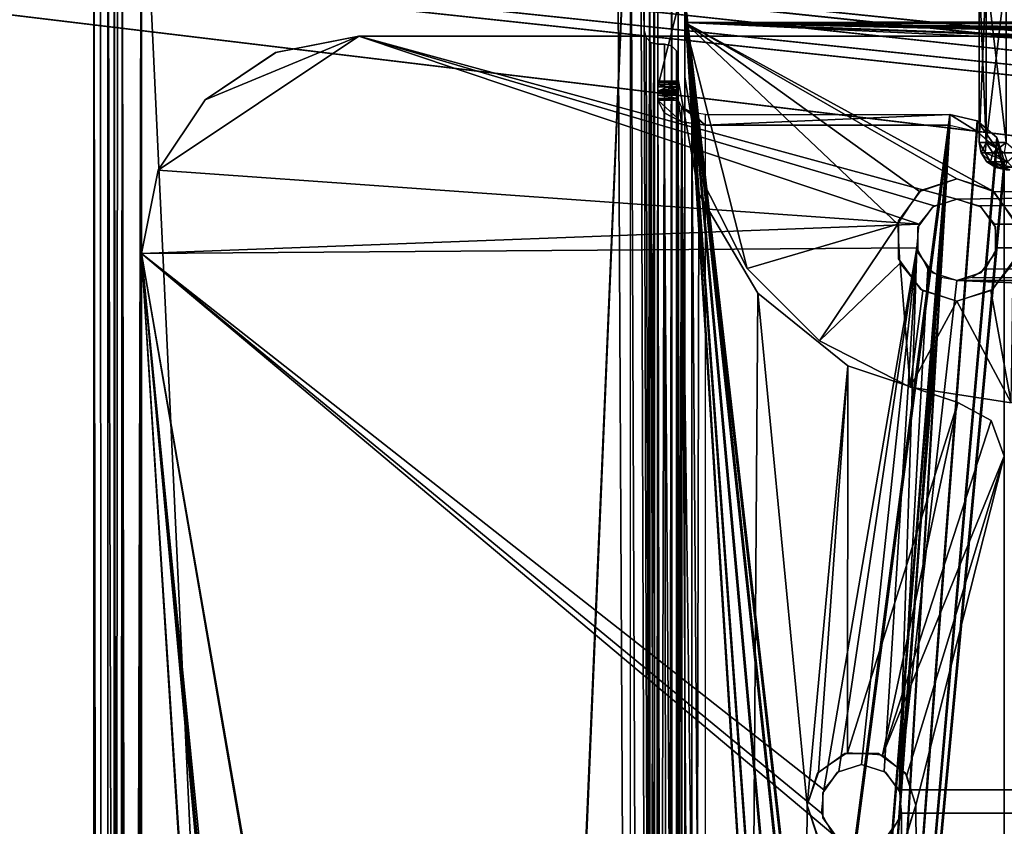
# Model space of a CAD drawing. Extents: x -398 to 398, y -1355 to -82.
# Tile 36 of 256: x -267 to -231, y -131 to -101. Entities that reach past the tile are written whole.
import ezdxf

# ---------------------------------------------------------------- set-up
doc = ezdxf.new("R2010")
doc.units = 0
doc.header["$MEASUREMENT"] = 0

msp = doc.modelspace()

# ---------------------------------------------------------------- linework, layer by layer
for points in [[(395.5, -525.467285, 437.803314), (395.5, -81.938164, 160.655502), (-395.5, -81.938164, 160.655502)], [(395.5, -525.467285, 437.803314), (-395.5, -81.938164, 160.655502), (-395.5, -525.467285, 437.803314)], [(-22.229691, -124.655098, 181.452103), (-396.5, -85.435806, 156.945206), (-395.5, -84.587761, 156.415207)], [(-22.229691, -124.6604, 181.443604), (-396.5, -85.441109, 156.936707), (-395.5, -84.593063, 156.406799)], [(395.5, -528.116882, 433.562988), (395.5, -84.587761, 156.415207), (-395.5, -84.587761, 156.415207)], [(395.5, -528.116882, 433.562988), (-395.5, -84.587761, 156.415207), (-395.5, -528.116882, 433.562988)], [(-395.5, -84.587761, 156.415207), (395.5, -84.587761, 156.415207), (-19.442101, -123.289597, 180.598801)], [(-395.5, -84.587761, 156.415207), (-19.442101, -123.289597, 180.598801), (-21.06683, -123.633301, 180.813599)], [(-395.5, -84.587761, 156.415207), (-21.06683, -123.633301, 180.813599), (-22.229691, -124.655098, 181.452103)], [(-395.5, -84.593063, 156.406799), (395.5, -84.593063, 156.406799), (-19.442101, -123.294899, 180.590302)], [(-395.5, -84.593063, 156.406799), (-19.442101, -123.294899, 180.590302), (-21.06683, -123.638603, 180.805099)], [(-395.5, -84.593063, 156.406799), (-21.06683, -123.638603, 180.805099), (-22.229691, -124.6604, 181.443604)], [(-396.5, -85.435806, 156.945206), (-22.478531, -125.502296, 181.981506), (-22.478531, -130.514999, 185.1138)], [(-396.5, -85.435806, 156.945206), (-22.478531, -130.514999, 185.1138), (-50.35714, -414.036102, 362.277405)], [(-396.5, -85.435806, 156.945206), (-50.35714, -414.036102, 362.277405), (-52.76738, -414.882812, 362.806488)], [(-396.5, -85.435806, 156.945206), (-52.76738, -414.882812, 362.806488), (-53.272449, -415.311096, 363.074097)], [(-396.5, -85.435806, 156.945206), (-53.272449, -415.311096, 363.074097), (-54.270809, -417.355103, 364.351288)], [(-396.5, -85.435806, 156.945206), (-54.270809, -417.355103, 364.351288), (-54.270809, -417.960785, 364.729889)], [(-396.5, -85.435806, 156.945206), (-54.270809, -417.960785, 364.729889), (-53.272449, -420.004791, 366.007111)], [(-396.5, -85.435806, 156.945206), (-53.272449, -420.004791, 366.007111), (-396.366211, -527.69281, 433.298004)], [(-22.478531, -125.502296, 181.981506), (-396.5, -85.435806, 156.945206), (-22.229691, -124.655098, 181.452103)], [(-396.5, -85.441109, 156.936707), (-22.478531, -125.507599, 181.973007), (-22.478531, -130.520294, 185.105301)], [(-396.5, -85.441109, 156.936707), (-22.478531, -130.520294, 185.105301), (-50.35714, -414.041412, 362.26889)], [(-396.5, -85.441109, 156.936707), (-50.35714, -414.041412, 362.26889), (-52.76738, -414.888092, 362.798004)], [(-396.5, -85.441109, 156.936707), (-52.76738, -414.888092, 362.798004), (-53.272449, -415.316406, 363.065613)], [(-396.5, -85.441109, 156.936707), (-53.272449, -415.316406, 363.065613), (-54.270809, -417.360413, 364.342896)], [(-396.5, -85.441109, 156.936707), (-54.270809, -417.360413, 364.342896), (-54.270809, -417.966095, 364.721405)], [(-396.5, -85.441109, 156.936707), (-54.270809, -417.966095, 364.721405), (-53.272449, -420.010101, 365.998596)], [(-396.5, -85.441109, 156.936707), (-53.272449, -420.010101, 365.998596), (-396.366211, -527.69812, 433.289612)], [(-22.478531, -125.507599, 181.973007), (-396.5, -85.441109, 156.936707), (-22.229691, -124.6604, 181.443604)], [(-264.237396, -514.518127, 394.206787), (-263.875, -92.949753, 131.109604), (-263, -92.684982, 131.220596)], [(-264.237396, -514.518127, 394.206787), (-263, -92.684982, 131.220596), (-263, -515.386475, 395.353912)], [(-263, -92.684982, 131.220596), (-263, -515.386475, 395.353912), (-245, -92.684982, 131.220596)], [(-245, -92.684982, 131.220596), (-263, -515.386475, 395.353912), (-245, -515.386475, 395.353912)], [(-244.125, -92.982079, 131.129807), (-245, -515.386475, 395.353912), (-245, -92.684982, 131.220596)], [(-264.515503, -93.429733, 130.654205), (-263.875, -92.949753, 131.109604), (-264.237396, -514.518127, 394.206787)], [(-263, -515.783875, 394.717804), (-263.707092, -514.799194, 393.757111), (-263, -93.08242, 130.584595)], [(-263, -93.08242, 130.584595), (-263.707092, -514.799194, 393.757111), (-263.707092, -93.448433, 130.467896)], [(-263, -93.08242, 130.584595), (-263, -515.783875, 394.717804), (-245, -93.08242, 130.584595)], [(-245, -93.08242, 130.584595), (-263, -515.783875, 394.717804), (-245, -515.783875, 394.717804)], [(-244.125, -92.982079, 131.129807), (-244.125, -515.334106, 395.044586), (-245, -515.386475, 395.353912)], [(-244.292892, -93.49691, 130.498199), (-245, -515.783875, 394.717804), (-245, -93.08242, 130.584595)], [(-243.484497, -93.49437, 130.694595), (-244.125, -515.334106, 395.044586), (-244.125, -92.982079, 131.129807)], [(-264.515503, -93.429733, 130.654205), (-264.237396, -514.518127, 394.206787), (-264.75, -94.033943, 130)], [(-264.237396, -93.583939, -0.237437), (-263, -514.934021, -0.75), (-263, -93.133942, -0.75)], [(-263.707092, -514.799194, 393.757111), (-264, -514.033875, 392.445099), (-263.707092, -93.448433, 130.467896)], [(-263.707092, -93.448433, 130.467896), (-264, -514.033875, 392.445099), (-264, -94.033943, 130)], [(-263.707092, -93.583939, 0.292893), (-263, -514.934021), (-263, -93.133942)], [(-243.25, -511.533905, -0.75), (-263, -514.934021, -0.75), (-263, -93.133942, -0.75)], [(-243.25, -511.533905, -0.75), (-263, -93.133942, -0.75), (-245.5, -93.133942, -0.75)], [(-243.25, -511.533905), (-263, -514.934021), (-263, -93.133942)], [(-243.25, -511.533905), (-263, -93.133942), (-245.5, -93.133942)], [(-243.25, -511.533905, -0.75), (-245.5, -93.133942, -0.75), (-245, -93.267899, -0.75)], [(-243.25, -511.533905), (-245.5, -93.133942), (-245, -93.267899)], [(-243.25, -511.533905, -0.75), (-245, -93.267899, -0.75), (-244.634003, -93.633942, -0.75)], [(-243.25, -511.533905), (-245, -93.267899), (-244.634003, -93.633942)], [(-264.75, -94.033943, 1), (-264.237396, -514.483887, -0.237437), (-264.237396, -93.583939, -0.237437)], [(-264.237396, -514.483887, -0.237437), (-263, -514.934021, -0.75), (-264.237396, -93.583939, -0.237437)], [(-264, -94.033943, 1), (-263.707092, -514.483887, 0.292893), (-263.707092, -93.583939, 0.292893)], [(-263.707092, -514.483887, 0.292893), (-263, -514.934021), (-263.707092, -93.583939, 0.292893)], [(-244.292892, -515.674194, 394.303894), (-245, -515.783875, 394.717804), (-244.292892, -93.49691, 130.498199)], [(-244.5, -101.533897, -0.75), (-244.634003, -93.633942, -0.75), (-244.5, -94.133942, -0.75)], [(-243.25, -511.533905, -0.75), (-244.634003, -93.633942, -0.75), (-244.5, -101.533897, -0.75)], [(-244.5, -101.533897), (-244.634003, -93.633942), (-244.5, -94.133942)], [(-243.25, -511.533905), (-244.634003, -93.633942), (-244.5, -101.533897)], [(-244, -94.130898, 130.060593), (-244.292892, -515.674194, 394.303894), (-244.292892, -93.49691, 130.498199)], [(-243.484497, -93.49437, 130.694595), (-243.484497, -515.496887, 394.391113), (-244.125, -515.334106, 395.044586)], [(-243.25, -94.130898, 130.060593), (-243.484497, -515.496887, 394.391113), (-243.484497, -93.49437, 130.694595)], [(-264.75, -514.033875, 392.445099), (-264.75, -94.033943, 130), (-264.75, -514.033875, 1)], [(-264.75, -514.033875, 1), (-264.75, -94.033943, 130), (-264.75, -94.033943, 1)], [(-264.75, -94.033943, 130), (-264.237396, -514.518127, 394.206787), (-264.75, -514.033875, 392.445099)], [(-264.75, -514.033875, 1), (-264.237396, -514.483887, -0.237437), (-264.75, -94.033943, 1)], [(-264, -514.033875, 392.445099), (-264, -94.033943, 130), (-264, -514.033875, 1)], [(-264, -514.033875, 1), (-264, -94.033943, 130), (-264, -94.033943, 1)], [(-264, -514.033875, 1), (-263.707092, -514.483887, 0.292893), (-264, -94.033943, 1)], [(-244.5, -101.533897), (-244.5, -94.133942), (-244.5, -101.533897, -0.75)], [(-244.5, -101.533897, -0.75), (-244.5, -94.133942), (-244.5, -94.133942, -0.75)], [(-244, -515.783875, 393.538605), (-244.292892, -515.674194, 394.303894), (-244, -94.130898, 130.060593)], [(-244, -515.783875, 393.538605), (-244, -94.130898, 130.060593), (-244, -103.513298, 130.258804)], [(-244, -103.513298, 130.258804), (-244, -94.130898, 130.060593), (-244, -100.123299, 126.738899)], [(-243.484497, -515.496887, 394.391113), (-243.25, -94.130898, 130.060593), (-243.25, -515.783875, 393.538605)], [(-243.25, -515.783875, 393.538605), (-243.25, -94.130898, 130.060593), (-243.25, -103.513298, 130.258804)], [(-243.25, -103.513298, 130.258804), (-243.25, -94.130898, 130.060593), (-243.25, -100.123299, 126.738899)], [(-231.910706, -105.651703, 26.09601), (-232.178604, -99.433937, 27.09601), (-232.178604, -105.651703, 27.09601)], [(-232.178604, -99.433937, 27.09601), (-231.910706, -105.651703, 26.09601), (-231.910706, -99.433937, 26.09601)], [(-232.178604, -99.433937, 27.09601), (-232.178604, -99.433937, 102.426102), (-232.178604, -105.651703, 27.09601)], [(-232.178604, -105.651703, 27.09601), (-232.178604, -99.433937, 102.426102), (-232.178604, -105.651703, 102.426102)], [(-231.910706, -99.433937, 103.426102), (-231.910706, -105.651703, 103.426102), (-232.178604, -105.651703, 102.426102)], [(-231.910706, -99.433937, 103.426102), (-232.178604, -105.651703, 102.426102), (-232.178604, -99.433937, 102.426102)], [(-231.910706, -99.433937, 26.09601), (-231.910706, -105.651703, 26.09601), (-231.178604, -105.651703, 25.36396)], [(-231.910706, -99.433937, 26.09601), (-231.178604, -105.651703, 25.36396), (-231.178604, -99.433937, 25.36396)], [(-231.178604, -99.433937, 104.158096), (-231.178604, -105.651703, 104.158096), (-231.910706, -105.651703, 103.426102)], [(-231.178604, -99.433937, 104.158096), (-231.910706, -105.651703, 103.426102), (-231.910706, -99.433937, 103.426102)], [(-244, -103.513298, 130.258804), (-244, -100.123299, 126.738899), (-244, -100.378799, 126.676399)], [(-243.25, -103.513298, 130.258804), (-243.25, -100.123299, 126.738899), (-243.25, -100.378799, 126.676399)], [(-243, -100.280098, 127.672203), (-243, -178, 176.237), (-243, -100.704002, 126.993698)], [(243, -100.280098, 127.672203), (-235.265503, -167.884293, 169.916), (-243, -100.280098, 127.672203)], [(-243, -178, 176.237), (-243, -100.280098, 127.672203), (-238.734497, -167.884293, 169.916)], [(-243, -100.280098, 127.672203), (-235.265503, -167.884293, 169.916), (-235.845703, -166.962006, 169.3396)], [(-243, -100.280098, 127.672203), (-235.845703, -166.962006, 169.3396), (-237, -166.593796, 169.109604)], [(-243, -100.280098, 127.672203), (-237, -166.593796, 169.109604), (-238.154297, -166.962006, 169.3396)], [(-243, -100.280098, 127.672203), (-238.154297, -166.962006, 169.3396), (-238.734497, -167.884293, 169.916)], [(-243, -100.733902, 0.133962), (-243, -101.233902, -0.8), (-243, -100.3339, -0.558869)], [(243, -100.3339, -0.558846), (-243, -100.3339, -0.558846), (-243, -101.233902, -0.8)], [(243, -100.3339, -0.558846), (-243, -101.233902, -0.8), (243, -101.233902, -0.8)], [(243, -100.280098, 127.672203), (235.265503, -167.884293, 169.916), (-235.265503, -167.884293, 169.916)], [(-244, -103.513298, 130.258804), (-244, -100.378799, 126.676399), (-244, -100.630699, 126.752197)], [(-244, -103.513298, 130.258804), (-244, -100.630699, 126.752197), (-244, -103.395302, 130.045807)], [(-244, -103.6035, 128.609802), (-244, -103.395302, 130.045807), (-244, -100.630699, 126.752197)], [(-244, -100.630699, 126.752197), (-244, -103.6035, 128.609802), (-243.25, -100.630699, 126.752197)], [(-243.25, -100.630699, 126.752197), (-244, -103.6035, 128.609802), (-243.25, -103.6035, 128.609802)], [(-243.25, -103.513298, 130.258804), (-243.25, -100.378799, 126.676399), (-243.25, -100.630699, 126.752197)], [(-243.25, -103.513298, 130.258804), (-243.25, -100.630699, 126.752197), (-243.25, -103.395302, 130.045807)], [(-243.25, -103.6035, 128.609802), (-243.25, -103.395302, 130.045807), (-243.25, -100.630699, 126.752197)], [(-243, -100.704002, 126.993698), (-243, -178, 176.237), (-243, -178.423996, 175.558594)], [(-243, -178.423996, 175.558594), (-243, -100.704002, 126.993698), (-238.734497, -168.308197, 169.237503)], [(243, -100.704002, 126.993698), (-235.265503, -168.308197, 169.237503), (-243, -100.704002, 126.993698)], [(-243, -100.704002, 126.993698), (-235.265503, -168.308197, 169.237503), (-235.845703, -167.385895, 168.661194)], [(-243, -100.704002, 126.993698), (-235.845703, -167.385895, 168.661194), (-237, -167.0177, 168.431107)], [(-243, -100.704002, 126.993698), (-237, -167.0177, 168.431107), (-238.154297, -167.385895, 168.661194)], [(-243, -100.704002, 126.993698), (-238.154297, -167.385895, 168.661194), (-238.734497, -168.308197, 169.237503)], [(243, -100.704002, 126.993698), (235.265503, -168.308197, 169.237503), (-235.265503, -168.308197, 169.237503)], [(-243, -101.233902), (-243, -101.233902, -0.8), (-243, -100.733902, 0.133962)], [(243, -100.733902, 0.133975), (-243, -100.733902, 0.133975), (-243, -101.233902)], [(243, -100.733902, 0.133975), (-243, -101.233902), (243, -101.233902)], [(-243, -101.233902, -0.8), (-243, -101.233902), (-243, -103.233902, -0.8)], [(-243, -103.233902, -0.8), (-243, -101.233902), (-243, -103.233902)], [(-243, -103.233902, -0.8), (-242.412903, -106.942398, -0.8), (-243, -101.233902, -0.8)], [(-243, -101.233902, -0.8), (-235.172806, -108.651802, -0.8), (-234.370193, -107.4487, -0.8)], [(-243, -101.233902, -0.8), (-234.370193, -107.4487, -0.8), (-233, -106.983902, -0.8)], [(-243, -101.233902, -0.8), (-233, -106.983902, -0.8), (-231.629807, -107.4487, -0.8)], [(-243, -101.233902, -0.8), (-231.629807, -107.4487, -0.8), (-85.172813, -108.651802, -0.8)], [(-243, -101.233902, -0.8), (-85.172813, -108.651802, -0.8), (-84.370171, -107.4487, -0.8)], [(-243, -101.233902, -0.8), (-84.370171, -107.4487, -0.8), (-83, -106.983902, -0.8)], [(-243, -101.233902, -0.8), (-83, -106.983902, -0.8), (80.827187, -108.651802, -0.8)], [(-243, -101.233902, -0.8), (80.827187, -108.651802, -0.8), (81.629829, -107.4487, -0.8)], [(-243, -101.233902, -0.8), (81.629829, -107.4487, -0.8), (83, -106.983902, -0.8)], [(-243, -101.233902, -0.8), (83, -106.983902, -0.8), (230.827194, -108.651802, -0.8)], [(-243, -101.233902, -0.8), (230.827194, -108.651802, -0.8), (231.629807, -107.4487, -0.8)], [(-243, -101.233902, -0.8), (231.629807, -107.4487, -0.8), (233, -106.983902, -0.8)], [(-243, -101.233902, -0.8), (233, -106.983902, -0.8), (242.412903, -106.942398, -0.8)], [(-243, -101.233902, -0.8), (242.412903, -106.942398, -0.8), (243, -103.233902, -0.8)], [(-243, -101.233902, -0.8), (243, -103.233902, -0.8), (243, -101.233902, -0.8)], [(-240.708206, -110.287201, -0.8), (-235.172806, -108.651802, -0.8), (-243, -101.233902, -0.8)], [(-240.708206, -110.287201, -0.8), (-243, -101.233902, -0.8), (-242.412903, -106.942398, -0.8)], [(-243, -103.233902), (-242.412903, -106.942398), (-243, -101.233902)], [(-243, -101.233902), (-235.172806, -108.651802), (-234.370193, -107.4487)], [(-243, -101.233902), (-234.370193, -107.4487), (-233, -106.983902)], [(-243, -101.233902), (-233, -106.983902), (-231.629807, -107.4487)], [(-243, -101.233902), (-231.629807, -107.4487), (-85.172813, -108.651802)], [(-243, -101.233902), (-85.172813, -108.651802), (-84.370171, -107.4487)], [(-243, -101.233902), (-84.370171, -107.4487), (-83, -106.983902)], [(-243, -101.233902), (-83, -106.983902), (80.827187, -108.651802)], [(-243, -101.233902), (80.827187, -108.651802), (81.629829, -107.4487)], [(-243, -101.233902), (81.629829, -107.4487), (83, -106.983902)], [(-243, -101.233902), (83, -106.983902), (230.827194, -108.651802)], [(-243, -101.233902), (230.827194, -108.651802), (231.629807, -107.4487)], [(-243, -101.233902), (231.629807, -107.4487), (233, -106.983902)], [(-243, -101.233902), (233, -106.983902), (242.412903, -106.942398)], [(-243, -101.233902), (242.412903, -106.942398), (243, -103.233902)], [(-243, -101.233902), (243, -103.233902), (243, -101.233902)], [(-240.708206, -110.287201), (-235.172806, -108.651802), (-243, -101.233902)], [(-240.708206, -110.287201), (-243, -101.233902), (-242.412903, -106.942398)], [(-255, -101.733902), (-260.656799, -104.077202), (-262.391205, -106.672401)], [(-255, -101.733902), (-262.391205, -106.672401), (-234.385406, -108.660004)], [(-255, -101.733902, 0.8), (-260.656799, -104.077202, 0.8), (-262.391205, -106.672401, 0.8)], [(-255, -101.733902, 0.8), (-262.391205, -106.672401, 0.8), (-234.385406, -108.660004, 0.8)], [(-258.061615, -102.342697), (-260.656799, -104.077202), (-255, -101.733902)], [(-258.061615, -102.342697, 0.8), (-260.656799, -104.077202, 0.8), (-255, -101.733902, 0.8)], [(-258.061493, -102.342903, 0.8), (-258.061493, -102.342903), (-255, -101.733902)], [(-258.061493, -102.342903, 0.8), (-255, -101.733902), (-255, -101.733902, 0.8)], [(-255, -101.733902), (-234.385406, -108.660004), (-233.834, -107.986397)], [(-255, -101.733902), (-233.834, -107.986397), (-233, -107.733902)], [(-255, -101.733902), (-233, -107.733902), (255, -101.733902)], [(-255, -101.733902, 0.8), (-234.385406, -108.660004, 0.8), (-233.834, -107.986397, 0.8)], [(-255, -101.733902, 0.8), (-233.834, -107.986397, 0.8), (-233, -107.733902, 0.8)], [(-255, -101.733902, 0.8), (-233, -107.733902, 0.8), (255, -101.733902, 0.8)], [(255, -101.733902, 0.8), (-255, -101.733902, 0.8), (255, -101.733902)], [(255, -101.733902), (-255, -101.733902, 0.8), (-255, -101.733902)], [(-243.25, -511.533905, -0.75), (-244.5, -101.533897, -0.75), (-244.433105, -101.783897, -0.75)], [(-243.25, -511.533905), (-244.5, -101.533897), (-244.433105, -101.783897)], [(-244.432999, -101.783897), (-244.5, -101.533897, -0.75), (-244.5, -101.533897)], [(-244.5, -101.533897, -0.75), (-244.432999, -101.783897), (-244.432999, -101.783897, -0.75)], [(-243.25, -511.533905, -0.75), (-244.433105, -101.783897, -0.75), (-244.25, -101.967003, -0.75)], [(-243.25, -511.533905), (-244.433105, -101.783897), (-244.25, -101.967003)], [(-244.432999, -101.783897, -0.75), (-244.432999, -101.783897), (-244.25, -101.966904)], [(-244.432999, -101.783897, -0.75), (-244.25, -101.966904), (-244.25, -101.966904, -0.75)], [(255, -101.733902), (-233, -107.733902), (-232.166, -107.986397)], [(255, -101.733902, 0.8), (-233, -107.733902, 0.8), (-232.166, -107.986397, 0.8)], [(255, -101.733902), (-232.166, -107.986397), (-231.614594, -108.660004)], [(255, -101.733902, 0.8), (-232.166, -107.986397, 0.8), (-231.614594, -108.660004, 0.8)], [(255, -101.733902), (-231.614594, -108.660004), (-83, -107.733902)], [(255, -101.733902, 0.8), (-231.614594, -108.660004, 0.8), (-83, -107.733902, 0.8)], [(-244.25, -101.966904, -0.75), (-244.25, -101.966904), (-244, -102.033897)], [(-244.25, -101.966904, -0.75), (-244, -102.033897), (-244, -102.033897, -0.75)], [(-243.25, -511.533905, -0.75), (-244.25, -101.967003, -0.75), (-244, -102.033897, -0.75)], [(-243.25, -511.533905), (-244.25, -101.967003), (-244, -102.033897)], [(-244, -102.033897), (-244, -102.033897, -0.75), (-243.75, -102.033897)], [(-243.75, -102.033897), (-244, -102.033897, -0.75), (-243.75, -102.033897, -0.75)], [(-243.25, -511.533905, -0.75), (-244, -102.033897, -0.75), (-243.75, -102.033897, -0.75)], [(-243.25, -511.533905), (-244, -102.033897), (-243.75, -102.033897)], [(-243.25, -511.533905, -0.75), (-243.75, -102.033897, -0.75), (-243.5, -102.1008, -0.75)], [(-243.25, -511.533905), (-243.75, -102.033897), (-243.5, -102.1008)], [(-243.5, -102.100899, -0.75), (-243.75, -102.033897), (-243.75, -102.033897, -0.75)], [(-243.75, -102.033897), (-243.5, -102.100899, -0.75), (-243.5, -102.100899)], [(-243.25, -511.533905, -0.75), (-243.5, -102.1008, -0.75), (-243.316895, -102.283997, -0.75)], [(-243.25, -511.533905), (-243.5, -102.1008), (-243.316895, -102.283997)], [(-243.5, -102.100899), (-243.5, -102.100899, -0.75), (-243.317001, -102.283897, -0.75)], [(-243.5, -102.100899), (-243.317001, -102.283897, -0.75), (-243.317001, -102.283897)], [(-260.656891, -104.077103, 0.8), (-260.656891, -104.077103), (-258.061493, -102.342903)], [(-260.656891, -104.077103, 0.8), (-258.061493, -102.342903), (-258.061493, -102.342903, 0.8)], [(-243.317001, -102.283897), (-243.317001, -102.283897, -0.75), (-243.25, -102.533897, -0.75)], [(-243.317001, -102.283897), (-243.25, -102.533897, -0.75), (-243.25, -102.533897)], [(-243.25, -103.3339, -0.75), (-243.316895, -102.283997, -0.75), (-243.25, -102.533897, -0.75)], [(-243.25, -511.533905, -0.75), (-243.316895, -102.283997, -0.75), (-243.25, -103.3339, -0.75)], [(-243.25, -103.3339), (-243.316895, -102.283997), (-243.25, -102.533897)], [(-243.25, -511.533905), (-243.316895, -102.283997), (-243.25, -103.3339)], [(-243.25, -103.3339, -0.75), (-243.25, -102.533897, -0.75), (-243.25, -103.3339)], [(-243.25, -103.3339), (-243.25, -102.533897, -0.75), (-243.25, -102.533897)], [(-242.412704, -106.942101), (-242.412704, -106.942101, -0.8), (-243, -103.233902, -0.8)], [(-242.412704, -106.942101), (-243, -103.233902, -0.8), (-243, -103.233902)], [(-244, -103.6035, 128.609802), (-244, -103.444603, 129.807693), (-244, -103.395302, 130.045807)], [(-243.25, -103.395401, 130.045898), (-244, -103.444603, 129.807693), (-243.25, -103.444603, 129.807693)], [(-244, -103.444603, 129.807693), (-243.25, -103.395401, 130.045898), (-244, -103.395401, 130.045898)], [(-244, -103.395401, 130.045898), (-243.25, -103.395401, 130.045898), (-243.25, -103.513298, 130.258606)], [(-244, -103.395401, 130.045898), (-243.25, -103.513298, 130.258606), (-244, -103.513298, 130.258606)], [(-244, -103.779999, 128.798996), (-244, -103.762604, 129.298798), (-244, -103.444603, 129.807693)], [(-244, -103.779999, 128.798996), (-244, -103.444603, 129.807693), (-244, -103.6035, 128.609802)], [(-243.25, -103.762604, 129.298798), (-244, -103.762604, 129.298798), (-243.25, -103.444603, 129.807693)], [(-243.25, -103.444603, 129.807693), (-244, -103.762604, 129.298798), (-244, -103.444603, 129.807693)], [(-244, -103.513298, 130.258606), (-243.25, -103.513298, 130.258606), (-243.25, -103.741402, 130.343094)], [(-244, -103.513298, 130.258606), (-243.25, -103.741402, 130.343094), (-244, -103.741402, 130.343094)], [(-244, -515.783875, 393.538605), (-244, -103.513298, 130.258804), (-244, -103.741402, 130.343094)], [(-244, -103.779999, 128.799103), (-243.25, -103.779999, 128.799103), (-243.25, -103.6035, 128.609802)], [(-244, -103.779999, 128.799103), (-243.25, -103.6035, 128.609802), (-244, -103.6035, 128.609802)], [(-243.25, -511.533905, -0.75), (-243.25, -103.3339, -0.75), (-242.494202, -107.526001, -0.75)], [(-243.25, -511.533905), (-243.25, -103.3339), (-242.494202, -107.526001)], [(-242.494003, -107.526001), (-242.494003, -107.526001, -0.75), (-243.25, -103.3339, -0.75)], [(-242.494003, -107.526001), (-243.25, -103.3339, -0.75), (-243.25, -103.3339)], [(-243.25, -103.6035, 128.609802), (-243.25, -103.444603, 129.807693), (-243.25, -103.395302, 130.045807)], [(-243.25, -103.779999, 128.798996), (-243.25, -103.762604, 129.298798), (-243.25, -103.444603, 129.807693)], [(-243.25, -103.779999, 128.798996), (-243.25, -103.444603, 129.807693), (-243.25, -103.6035, 128.609802)], [(-243.25, -515.783875, 393.538605), (-243.25, -103.513298, 130.258804), (-243.25, -103.741402, 130.343094)], [(-244, -515.783875, 393.538605), (-244, -103.741402, 130.343094), (-244, -103.911102, 130.299301)], [(-243.25, -103.741402, 130.343094), (-243.25, -103.911102, 130.299301), (-244, -103.741402, 130.343094)], [(-244, -103.741402, 130.343094), (-243.25, -103.911102, 130.299301), (-244, -103.911102, 130.299301)], [(-244, -103.838303, 129.051407), (-244, -103.762604, 129.298798), (-244, -103.779999, 128.798996)], [(-243.25, -103.838203, 129.0513), (-244, -103.762604, 129.298798), (-243.25, -103.762604, 129.298798)], [(-244, -103.762604, 129.298798), (-243.25, -103.838203, 129.0513), (-244, -103.838203, 129.0513)], [(-244, -103.838203, 129.0513), (-243.25, -103.838203, 129.0513), (-243.25, -103.779999, 128.799103)], [(-244, -103.838203, 129.0513), (-243.25, -103.779999, 128.799103), (-244, -103.779999, 128.799103)], [(-244, -515.783875, 393.538605), (-244, -103.911102, 130.299301), (-244, -104.0382, 130.178604)], [(-243.25, -103.911102, 130.299301), (-243.25, -104.0382, 130.178604), (-244, -103.911102, 130.299301)], [(-244, -103.911102, 130.299301), (-243.25, -104.0382, 130.178604), (-244, -104.0382, 130.178604)], [(-243.25, -515.783875, 393.538605), (-243.25, -103.741402, 130.343094), (-243.25, -103.911102, 130.299301)], [(-243.25, -103.838303, 129.051407), (-243.25, -103.762604, 129.298798), (-243.25, -103.779999, 128.798996)], [(-243.25, -515.783875, 393.538605), (-243.25, -103.911102, 130.299301), (-243.25, -104.0382, 130.178604)], [(-260.656891, -104.077103), (-262.390991, -106.672501, 0.8), (-262.390991, -106.672501)], [(-262.390991, -106.672501, 0.8), (-260.656891, -104.077103), (-260.656891, -104.077103, 0.8)], [(-244, -515.783875, 393.538605), (-244, -104.0382, 130.178604), (-244, -104.091202, 130.093796)], [(-243.25, -104.0382, 130.178604), (-244, -104.0382, 130.178604), (-243.25, -104.091202, 130.093796)], [(-243.25, -104.091202, 130.093796), (-244, -104.0382, 130.178604), (-244, -104.091202, 130.093796)], [(-244, -104.091202, 130.093796), (-244, -173.252701, 173.310699), (-243.999603, -173.110901, 173.177597)], [(-244, -104.091202, 130.093796), (-243.999603, -173.110901, 173.177597), (-243.994003, -173.030899, 173.000793)], [(-244, -104.091202, 130.093796), (-243.994003, -173.030899, 173.000793), (-243.972595, -173.024399, 172.804504)], [(-244, -104.091202, 130.093796), (-243.972595, -173.024399, 172.804504), (-243.927002, -173.093704, 172.621704)], [(-244, -104.091202, 130.093796), (-243.927002, -173.093704, 172.621704), (-243.765503, -104.554901, 129.351807)], [(-244, -515.783875, 393.538605), (-244, -104.091202, 130.093796), (-244, -173.252701, 173.310699)], [(-243.125, -104.894302, 128.808502), (-243.25, -104.091202, 130.093796), (-244, -104.091202, 130.093796)], [(-243.125, -104.894302, 128.808502), (-244, -104.091202, 130.093796), (-243.765594, -104.554901, 129.351807)], [(-243.25, -515.783875, 393.538605), (-243.25, -104.0382, 130.178604), (-243.25, -104.091202, 130.093796)], [(-243.25, -104.091202, 130.093796), (-243.25, -173.252701, 173.310699), (-243.247604, -173.074402, 173.118103)], [(-243.25, -104.091202, 130.093796), (-243.247604, -173.074402, 173.118103), (-243.217194, -173.018097, 172.864594)], [(-243.25, -104.091202, 130.093796), (-243.217194, -173.018097, 172.864594), (-243.115997, -173.093704, 172.621704)], [(-243.25, -104.091202, 130.093796), (-243.115997, -173.093704, 172.621704), (-243.115997, -104.356201, 129.6698)], [(-243.25, -515.783875, 393.538605), (-243.25, -104.091202, 130.093796), (-243.25, -173.252701, 173.310699)], [(-243.115997, -104.356201, 129.6698), (-243.25, -104.091202, 130.093796), (-243.125, -104.894302, 128.808502)], [(-243.295807, -173.572296, 171.855804), (-243.765503, -104.554901, 129.351807), (-243.927002, -173.093704, 172.621704)], [(-243.125, -104.894302, 128.808502), (-243.765503, -104.554901, 129.351807), (-243.295807, -173.572296, 171.855804)], [(-242.25, -105.0186, 128.609695), (-243.115997, -104.356201, 129.6698), (-243.125, -104.894302, 128.808502)], [(-242.75, -104.550102, 129.359406), (-243.115997, -104.356201, 129.6698), (-242.75, -173.287598, 172.311295)], [(-242.75, -173.287598, 172.311295), (-243.115997, -104.356201, 129.6698), (-243.115997, -173.093704, 172.621704)], [(-242.25, -105.0186, 128.609695), (-242.75, -104.550201, 129.359406), (-243.115997, -104.356201, 129.6698)], [(-242.25, -104.621101, 129.245804), (-242.75, -104.550102, 129.359406), (-242.25, -173.358597, 172.197693)], [(-242.25, -173.358597, 172.197693), (-242.75, -104.550102, 129.359406), (-242.75, -173.287598, 172.311295)], [(-242.25, -104.621101, 129.245804), (-242.75, -104.550201, 129.359406), (-242.25, -105.0186, 128.609695)], [(-233.25, -104.621101, 129.245804), (-238.385406, -168.207703, 168.979004), (-242.25, -173.358597, 172.197693)], [(-233.25, -104.621101, 129.245804), (-242.25, -173.358597, 172.197693), (-242.25, -104.621101, 129.245804)], [(-233.25, -105.0186, 128.609695), (-242.25, -105.0186, 128.609695), (-233.25, -104.621101, 129.245804)], [(-233.25, -104.621101, 129.245804), (-242.25, -105.0186, 128.609695), (-242.25, -104.621101, 129.245804)], [(-233.25, -104.621101, 129.245804), (-237.833893, -167.636505, 168.622101), (-238.385406, -168.207703, 168.979004)], [(-233.25, -104.621101, 129.245804), (-237, -167.422302, 168.488297), (-237.833893, -167.636505, 168.622101)], [(-237, -167.422302, 168.488297), (-233.25, -104.621101, 129.245804), (-232.25, -104.848396, 129.387695)], [(-232.25, -105.245796, 128.751694), (-233.25, -104.621101, 129.245804), (-233.25, -105.0186, 128.609695)], [(-233.25, -104.621101, 129.245804), (-232.25, -105.245796, 128.751694), (-232.25, -104.848396, 129.387695)], [(-242.25, -173.756104, 171.561707), (-243.125, -104.894302, 128.808502), (-243.295807, -173.572296, 171.855804)], [(-242.25, -105.0186, 128.609695), (-243.125, -104.894302, 128.808502), (-242.25, -173.756104, 171.561707)], [(-233.25, -105.0186, 128.609695), (-238.385406, -168.605103, 168.343002), (-242.25, -173.756104, 171.561707)], [(-233.25, -105.0186, 128.609695), (-242.25, -173.756104, 171.561707), (-242.25, -105.0186, 128.609695)], [(-233.25, -105.0186, 128.609695), (-237.833893, -168.033997, 167.986099), (-238.385406, -168.605103, 168.343002)], [(-233.25, -105.0186, 128.609695), (-237, -167.819702, 167.852203), (-237.833893, -168.033997, 167.986099)], [(-237, -167.422302, 168.488297), (-232.25, -104.848396, 129.387695), (-231.517899, -105.4692, 129.775696)], [(-237, -167.819702, 167.852203), (-233.25, -105.0186, 128.609695), (-232.25, -105.245796, 128.751694)], [(-232.25, -104.848396, 129.387695), (-232.25, -105.245796, 128.751694), (-231.517899, -105.8666, 129.139603)], [(-232.25, -104.848396, 129.387695), (-231.517899, -105.8666, 129.139603), (-231.517899, -105.4692, 129.775696)], [(-237, -167.819702, 167.852203), (-232.25, -105.245796, 128.751694), (-231.517899, -105.8666, 129.139603)], [(-237, -167.422302, 168.488297), (-231.517899, -105.4692, 129.775696), (-231.25, -106.3172, 130.305603)], [(-231.955994, -106.034302, 26.359751), (-232.178604, -105.651703, 27.09601), (-232.102203, -106.034302, 27.09601)], [(-232.178604, -105.651703, 27.09601), (-231.955994, -106.034302, 26.359751), (-231.910599, -105.651703, 26.096081)], [(-232.178604, -105.651703, 102.426102), (-232.102493, -106.034302, 102.426102), (-232.178604, -105.651703, 27.09601)], [(-232.178604, -105.651703, 27.09601), (-232.102493, -106.034302, 102.426102), (-232.102493, -106.034302, 27.09601)], [(-231.910599, -105.651703, 103.426003), (-232.102203, -106.034302, 102.426102), (-232.178604, -105.651703, 102.426102)], [(-231.910599, -105.651703, 103.426003), (-231.665207, -106.034302, 103.646103), (-232.102203, -106.034302, 102.426102)], [(-231.910599, -105.651703, 26.096081), (-231.955994, -106.034302, 26.359751), (-231.247498, -106.034302, 25.49642)], [(-231.910599, -105.651703, 26.096081), (-231.247498, -106.034302, 25.49642), (-231.178894, -105.651703, 25.363791)], [(-231.178894, -105.651703, 104.158302), (-231.665207, -106.034302, 103.646103), (-231.910599, -105.651703, 103.426003)], [(-231.178894, -105.651703, 104.158302), (-230.737, -106.034302, 104.266602), (-231.665207, -106.034302, 103.646103)], [(-231.517899, -105.4692, 129.775696), (-231.517899, -105.8666, 129.139603), (-231.25, -106.714699, 129.669601)], [(-231.517899, -105.4692, 129.775696), (-231.25, -106.714699, 129.669601), (-231.25, -106.3172, 130.305603)], [(-237, -167.819702, 167.852203), (-231.517899, -105.8666, 129.139603), (-231.25, -106.714699, 129.669601)], [(-232.102493, -106.034302, 102.426102), (-231.885803, -106.358803, 102.426102), (-232.102493, -106.034302, 27.09601)], [(-232.102493, -106.034302, 27.09601), (-231.885803, -106.358803, 102.426102), (-231.885803, -106.358803, 27.09601)], [(-231.756195, -106.359001, 26.442511), (-232.102203, -106.034302, 27.09601), (-231.886002, -106.359001, 27.09601)], [(-232.102203, -106.034302, 27.09601), (-231.756195, -106.359001, 26.442511), (-231.955994, -106.034302, 26.359751)], [(-231.756195, -106.359001, 103.079597), (-232.102203, -106.034302, 102.426102), (-231.665207, -106.034302, 103.646103)], [(-232.102203, -106.034302, 102.426102), (-231.756195, -106.359001, 103.079597), (-231.886002, -106.359001, 102.426102)], [(-231.955994, -106.034302, 26.359751), (-231.756195, -106.359001, 26.442511), (-231.127396, -106.359001, 25.67622)], [(-231.955994, -106.034302, 26.359751), (-231.127396, -106.359001, 25.67622), (-231.247498, -106.034302, 25.49642)], [(-231.665207, -106.034302, 103.646103), (-231.127396, -106.359001, 103.845901), (-231.756195, -106.359001, 103.079597)], [(-231.127396, -106.359001, 103.845901), (-231.665207, -106.034302, 103.646103), (-230.737, -106.034302, 104.266602)], [(-237, -167.422302, 168.488297), (-231.25, -106.3172, 130.305603), (-231.25, -164.878098, 166.898499)], [(-231.561203, -106.575203, 27.09601), (-231.756195, -106.359001, 26.442511), (-231.886002, -106.359001, 27.09601)], [(-231.886002, -106.359001, 102.426102), (-231.756195, -106.359001, 103.079597), (-231.456207, -106.575203, 102.955299)], [(-231.886002, -106.359001, 102.426102), (-231.456207, -106.575203, 102.955299), (-231.561203, -106.575203, 102.426102)], [(-231.885803, -106.358803, 102.426102), (-231.561295, -106.5755, 102.426102), (-231.885803, -106.358803, 27.09601)], [(-231.885803, -106.358803, 27.09601), (-231.561295, -106.5755, 102.426102), (-231.561295, -106.5755, 27.09601)], [(-231.247101, -106.575203, 26.21907), (-231.756195, -106.359001, 26.442511), (-231.534698, -106.575203, 26.826269)], [(-231.247101, -106.575203, 26.21907), (-231.127396, -106.359001, 25.67622), (-231.756195, -106.359001, 26.442511)], [(-231.534698, -106.575203, 26.826269), (-231.756195, -106.359001, 26.442511), (-231.561203, -106.575203, 27.09601)], [(-231.456207, -106.575203, 102.955299), (-231.756195, -106.359001, 103.079597), (-231.247101, -106.575203, 103.303001)], [(-231.756195, -106.359001, 103.079597), (-231.127396, -106.359001, 103.845901), (-230.946899, -106.575203, 103.575798)], [(-231.756195, -106.359001, 103.079597), (-230.946899, -106.575203, 103.575798), (-231.247101, -106.575203, 103.303001)], [(-231.25, -106.714699, 129.669601), (-231.25, -106.3172, 130.305603), (-231.25, -165.275604, 166.262497)], [(-231.25, -165.275604, 166.262497), (-231.25, -106.3172, 130.305603), (-231.25, -164.878098, 166.898499)], [(-234.385406, -108.660004), (-262.391205, -106.672401), (-263, -109.733902)], [(-234.385406, -108.660004, 0.8), (-262.391205, -106.672401, 0.8), (-263, -109.733902, 0.8)], [(-262.390991, -106.672501), (-262.390991, -106.672501, 0.8), (-263, -109.733902, 0.8)], [(-262.390991, -106.672501), (-263, -109.733902, 0.8), (-263, -109.733902)], [(-237, -167.819702, 167.852203), (-231.25, -106.714699, 129.669601), (-231.25, -165.275604, 166.262497)], [(-231.561295, -106.5755, 102.426102), (-231.178604, -106.651703, 102.426102), (-231.561295, -106.5755, 27.09601)], [(-231.561295, -106.5755, 27.09601), (-231.178604, -106.651703, 102.426102), (-231.178604, -106.651703, 27.09601)], [(-231.178604, -106.651703, 27.09601), (-231.534698, -106.575203, 26.826269), (-231.561203, -106.575203, 27.09601)], [(-231.561203, -106.575203, 102.426102), (-231.456207, -106.575203, 102.955299), (-231.044601, -106.651703, 102.926102)], [(-231.561203, -106.575203, 102.426102), (-231.044601, -106.651703, 102.926102), (-231.178604, -106.651703, 102.426102)], [(-231.044601, -106.651703, 26.59605), (-231.247101, -106.575203, 26.21907), (-231.534698, -106.575203, 26.826269)], [(-231.044601, -106.651703, 26.59605), (-231.534698, -106.575203, 26.826269), (-231.178604, -106.651703, 27.09601)], [(-231.044601, -106.651703, 102.926102), (-231.456207, -106.575203, 102.955299), (-231.247101, -106.575203, 103.303001)], [(-240.708206, -110.287399), (-240.708206, -110.287399, -0.8), (-242.412704, -106.942101, -0.8)], [(-240.708206, -110.287399), (-242.412704, -106.942101, -0.8), (-242.412704, -106.942101)], [(-234.322495, -107.413696), (-234.322495, -107.413696, -0.8), (-233, -106.983902, -0.8)], [(-234.322495, -107.413696), (-233, -106.983902, -0.8), (-233, -106.983902)], [(-231.677505, -107.413696, -0.8), (-231.677505, -107.413696), (-233, -106.983902)], [(-231.677505, -107.413696, -0.8), (-233, -106.983902), (-233, -106.983902, -0.8)], [(-243.25, -511.533905, -0.75), (-242.494202, -107.526001, -0.75), (-240.321106, -111.189697, -0.75)], [(-243.25, -511.533905), (-242.494202, -107.526001), (-240.321106, -111.189697)], [(-240.321198, -111.189796), (-242.494003, -107.526001, -0.75), (-242.494003, -107.526001)], [(-242.494003, -107.526001, -0.75), (-240.321198, -111.189796), (-240.321198, -111.189796, -0.75)], [(-235.139893, -108.538696), (-234.322495, -107.413696, -0.8), (-234.322495, -107.413696)], [(-234.322495, -107.413696, -0.8), (-235.139893, -108.538696), (-235.139893, -108.538696, -0.8)], [(-230.860107, -108.538696, -0.8), (-230.860107, -108.538696), (-231.677505, -107.413696)], [(-230.860107, -108.538696, -0.8), (-231.677505, -107.413696), (-231.677505, -107.413696, -0.8)], [(-230.827194, -108.651802, -0.8), (-85.172813, -108.651802, -0.8), (-231.629807, -107.4487, -0.8)], [(-230.827194, -108.651802), (-85.172813, -108.651802), (-231.629807, -107.4487)], [(-233.881699, -108.020401, 0.8), (-233.881699, -108.020401), (-233, -107.733902)], [(-233.881699, -108.020401, 0.8), (-233, -107.733902), (-233, -107.733902, 0.8)], [(-232.118301, -108.020401), (-232.118301, -108.020401, 0.8), (-233, -107.733902, 0.8)], [(-232.118301, -108.020401), (-233, -107.733902, 0.8), (-233, -107.733902)], [(-231.614594, -108.660004), (-83.834007, -107.986397), (-83, -107.733902)], [(-231.614594, -108.660004, 0.8), (-83.834007, -107.986397, 0.8), (-83, -107.733902, 0.8)], [(-234.426605, -108.770401, 0.8), (-234.426605, -108.770401), (-233.881699, -108.020401)], [(-234.426605, -108.770401, 0.8), (-233.881699, -108.020401), (-233.881699, -108.020401, 0.8)], [(-231.573395, -108.770401), (-232.118301, -108.020401, 0.8), (-232.118301, -108.020401)], [(-232.118301, -108.020401, 0.8), (-231.573395, -108.770401), (-231.573395, -108.770401, 0.8)], [(-83.834007, -107.986397), (-231.614594, -108.660004), (-84.385406, -108.660004)], [(-83.834007, -107.986397, 0.8), (-231.614594, -108.660004, 0.8), (-84.385406, -108.660004, 0.8)], [(-234.385406, -108.660004), (-263, -109.733902), (-234.471405, -109.526604)], [(-234.385406, -108.660004, 0.8), (-263, -109.733902, 0.8), (-234.471405, -109.526604, 0.8)], [(-238.053299, -112.9422, -0.8), (-235.172806, -108.651802, -0.8), (-240.708206, -110.287201, -0.8)], [(-238.053299, -112.9422), (-235.172806, -108.651802), (-240.708206, -110.287201)], [(-238.053299, -112.9422, -0.8), (-235.079193, -110.094803, -0.8), (-235.172806, -108.651802, -0.8)], [(-238.053299, -112.9422), (-235.079193, -110.094803), (-235.172806, -108.651802)], [(-235.139893, -108.538696, -0.8), (-235.139893, -108.538696), (-235.139893, -109.929199)], [(-235.139893, -108.538696, -0.8), (-235.139893, -109.929199), (-235.139893, -109.929199, -0.8)], [(-231.528595, -109.526604), (-84.385406, -108.660004), (-231.614594, -108.660004)], [(-231.528595, -109.526604, 0.8), (-84.385406, -108.660004, 0.8), (-231.614594, -108.660004, 0.8)], [(-231.528595, -109.526604), (-84.471443, -109.526604), (-84.385406, -108.660004)], [(-231.528595, -109.526604, 0.8), (-84.471443, -109.526604, 0.8), (-84.385406, -108.660004, 0.8)], [(-234.426605, -109.697502, 0.8), (-234.426605, -109.697502), (-234.426605, -108.770401)], [(-234.426605, -109.697502, 0.8), (-234.426605, -108.770401), (-234.426605, -108.770401, 0.8)], [(-231.573395, -108.770401, 0.8), (-231.573395, -108.770401), (-231.573395, -109.697502)], [(-231.573395, -108.770401, 0.8), (-231.573395, -109.697502), (-231.573395, -109.697502, 0.8)], [(-234.471405, -109.526604), (-263, -109.733902), (-237.885406, -129.460007)], [(-234.471405, -109.526604, 0.8), (-263, -109.733902, 0.8), (-237.885406, -129.460007, 0.8)], [(-263, -109.733902), (-263, -513.233887), (-237.971405, -504.741302)], [(-263, -109.733902), (-237.971405, -504.741302), (-237.560898, -503.973206)], [(-263, -109.733902), (-237.560898, -503.973206), (-237.971405, -380.326599)], [(-263, -109.733902), (-237.971405, -380.326599), (-237.885406, -379.459991)], [(-263, -109.733902), (-237.885406, -379.459991), (-237.334, -378.786407)], [(-263, -109.733902), (-237.334, -378.786407), (-236.5, -378.533905)], [(-263, -109.733902), (-236.5, -378.533905), (-237.971405, -255.326599)], [(-263, -109.733902), (-237.971405, -255.326599), (-237.885406, -254.460007)], [(-263, -109.733902), (-237.885406, -254.460007), (-237.560898, -131.094696)], [(-263, -109.733902), (-237.560898, -131.094696), (-237.971405, -130.326599)], [(-263, -109.733902), (-237.971405, -130.326599), (-237.885406, -129.460007)], [(-263, -109.733902, 0.8), (-263, -513.233887, 0.8), (-237.971405, -504.741302, 0.8)], [(-263, -109.733902, 0.8), (-237.971405, -504.741302, 0.8), (-237.560898, -503.973206, 0.8)], [(-263, -109.733902, 0.8), (-237.560898, -503.973206, 0.8), (-237.971405, -380.326599, 0.8)], [(-263, -109.733902, 0.8), (-237.971405, -380.326599, 0.8), (-237.885406, -379.459991, 0.8)], [(-263, -109.733902, 0.8), (-237.885406, -379.459991, 0.8), (-237.334, -378.786407, 0.8)], [(-263, -109.733902, 0.8), (-237.334, -378.786407, 0.8), (-236.5, -378.533905, 0.8)], [(-263, -109.733902, 0.8), (-236.5, -378.533905, 0.8), (-237.971405, -255.326599, 0.8)], [(-263, -109.733902, 0.8), (-237.971405, -255.326599, 0.8), (-237.885406, -254.460007, 0.8)], [(-263, -109.733902, 0.8), (-237.885406, -254.460007, 0.8), (-237.560898, -131.094696, 0.8)], [(-263, -109.733902, 0.8), (-237.560898, -131.094696, 0.8), (-237.971405, -130.326599, 0.8)], [(-263, -109.733902, 0.8), (-237.971405, -130.326599, 0.8), (-237.885406, -129.460007, 0.8)], [(-263, -109.733902, 0.8), (-263, -513.233887, 0.8), (-263, -109.733902)], [(-263, -109.733902), (-263, -513.233887, 0.8), (-263, -513.233887)], [(-234.471405, -109.526604), (-237.885406, -129.460007), (-237.334, -128.786407)], [(-234.471405, -109.526604, 0.8), (-237.885406, -129.460007, 0.8), (-237.334, -128.786407, 0.8)], [(-234.471405, -109.526604), (-237.334, -128.786407), (-236.5, -128.533905)], [(-234.471405, -109.526604, 0.8), (-237.334, -128.786407, 0.8), (-236.5, -128.533905, 0.8)], [(-234.471405, -109.526604), (-236.5, -128.533905), (-235.666, -128.786407)], [(-234.471405, -109.526604, 0.8), (-236.5, -128.533905, 0.8), (-235.666, -128.786407, 0.8)], [(-234.471405, -109.526604), (-235.666, -128.786407), (-235.114594, -129.460007)], [(-234.471405, -109.526604, 0.8), (-235.666, -128.786407, 0.8), (-235.114594, -129.460007, 0.8)], [(-235.114594, -129.460007), (-234.060898, -110.294701), (-234.471405, -109.526604)], [(-235.114594, -129.460007, 0.8), (-234.060898, -110.294701, 0.8), (-234.471405, -109.526604, 0.8)], [(-234.426605, -109.697502), (-233.881699, -110.447502, 0.8), (-233.881699, -110.447502)], [(-233.881699, -110.447502, 0.8), (-234.426605, -109.697502), (-234.426605, -109.697502, 0.8)], [(-231.573395, -109.697502, 0.8), (-231.573395, -109.697502), (-232.118301, -110.447502)], [(-231.573395, -109.697502, 0.8), (-232.118301, -110.447502), (-232.118301, -110.447502, 0.8)], [(-83, -110.733902), (-231.528595, -109.526604), (-231.939102, -110.294701)], [(-83, -110.733902, 0.8), (-231.528595, -109.526604, 0.8), (-231.939102, -110.294701, 0.8)], [(-84.060944, -110.294701), (-231.528595, -109.526604), (-83.573662, -110.620003)], [(-83, -110.733902), (-83.573662, -110.620003), (-231.528595, -109.526604)], [(-84.060944, -110.294701), (-84.471443, -109.526604), (-231.528595, -109.526604)], [(-84.060944, -110.294701, 0.8), (-231.528595, -109.526604, 0.8), (-83.573662, -110.620003, 0.8)], [(-83, -110.733902, 0.8), (-83.573662, -110.620003, 0.8), (-231.528595, -109.526604, 0.8)], [(-84.060944, -110.294701, 0.8), (-84.471443, -109.526604, 0.8), (-231.528595, -109.526604, 0.8)], [(-234.708405, -114.646896, -0.8), (-235.079193, -110.094803, -0.8), (-238.053299, -112.9422, -0.8)], [(-234.708405, -114.646896), (-235.079193, -110.094803), (-238.053299, -112.9422)], [(-235.139893, -109.929199, -0.8), (-235.139893, -109.929199), (-234.322495, -111.054199)], [(-235.139893, -109.929199, -0.8), (-234.322495, -111.054199), (-234.322495, -111.054199, -0.8)], [(-234.708405, -114.646896, -0.8), (-234.249695, -111.104897, -0.8), (-235.079193, -110.094803, -0.8)], [(-234.708405, -114.646896), (-234.249695, -111.104897), (-235.079193, -110.094803)], [(-231, -115.233902, -0.8), (-230.920807, -110.094803, -0.8), (-231.750198, -111.104897, -0.8)], [(-231, -115.233902), (-230.920807, -110.094803), (-231.750198, -111.104897)], [(-230.860107, -109.929199), (-231.677505, -111.054199, -0.8), (-231.677505, -111.054199)], [(-231.677505, -111.054199, -0.8), (-230.860107, -109.929199), (-230.860107, -109.929199, -0.8)], [(-238.053406, -112.942101), (-238.053406, -112.942101, -0.8), (-240.708206, -110.287399, -0.8)], [(-238.053406, -112.942101), (-240.708206, -110.287399, -0.8), (-240.708206, -110.287399)], [(-235.114594, -129.460007), (-233.5737, -110.620003), (-234.060898, -110.294701)], [(-235.114594, -129.460007, 0.8), (-233.5737, -110.620003, 0.8), (-234.060898, -110.294701, 0.8)], [(-233.881699, -110.447502), (-233.881699, -110.447502, 0.8), (-233, -110.733902, 0.8)], [(-233.881699, -110.447502), (-233, -110.733902, 0.8), (-233, -110.733902)], [(-232.118301, -110.447502, 0.8), (-232.118301, -110.447502), (-233, -110.733902)], [(-232.118301, -110.447502, 0.8), (-233, -110.733902), (-233, -110.733902, 0.8)], [(-83, -110.733902), (-231.939102, -110.294701), (-232.4263, -110.620003)], [(-83, -110.733902, 0.8), (-231.939102, -110.294701, 0.8), (-232.4263, -110.620003, 0.8)], [(-235.114594, -129.460007), (-233, -110.733902), (-233.5737, -110.620003)], [(-235.114594, -129.460007, 0.8), (-233, -110.733902, 0.8), (-233.5737, -110.620003, 0.8)], [(235.114594, -129.460007), (-233, -110.733902), (-235.114594, -129.460007)], [(235.114594, -129.460007, 0.8), (-233, -110.733902, 0.8), (-235.114594, -129.460007, 0.8)], [(-83, -110.733902), (-232.4263, -110.620003), (-233, -110.733902)], [(-83, -110.733902, 0.8), (-232.4263, -110.620003, 0.8), (-233, -110.733902, 0.8)], [(235.114594, -129.460007), (-83, -110.733902), (-233, -110.733902)], [(235.114594, -129.460007, 0.8), (-83, -110.733902, 0.8), (-233, -110.733902, 0.8)], [(-243.25, -511.533905, -0.75), (-240.321106, -111.189697, -0.75), (-238.5, -130.033905, -0.75)], [(-243.25, -511.533905), (-240.321106, -111.189697), (-238.5, -130.033905)], [(-240.321198, -111.189796, -0.75), (-240.321198, -111.189796), (-237.005295, -113.863701)], [(-240.321198, -111.189796, -0.75), (-237.005295, -113.863701), (-237.005295, -113.863701, -0.75)], [(-237.005402, -113.863899, -0.75), (-238.5, -130.033905, -0.75), (-240.321106, -111.189697, -0.75)], [(-237.005402, -113.863899), (-238.5, -130.033905), (-240.321106, -111.189697)], [(-233, -111.483902, -0.8), (-234.249695, -111.104897, -0.8), (-234.708405, -114.646896, -0.8)], [(-233, -111.483902), (-234.249695, -111.104897), (-234.708405, -114.646896)], [(-234.322495, -111.054199, -0.8), (-234.322495, -111.054199), (-233, -111.483902)], [(-234.322495, -111.054199, -0.8), (-233, -111.483902), (-233, -111.483902, -0.8)], [(-231.677505, -111.054199), (-231.677505, -111.054199, -0.8), (-233, -111.483902, -0.8)], [(-231.677505, -111.054199), (-233, -111.483902, -0.8), (-233, -111.483902)], [(-231, -115.233902, -0.8), (-231.750198, -111.104897, -0.8), (-233, -111.483902, -0.8)], [(-231, -115.233902), (-231.750198, -111.104897), (-233, -111.483902)], [(-231, -115.233902, -0.8), (-233, -111.483902, -0.8), (-234.708405, -114.646896, -0.8)], [(-231, -115.233902), (-233, -111.483902), (-234.708405, -114.646896)], [(-238.053406, -112.942101, -0.8), (-234.708206, -114.646599), (-234.708206, -114.646599, -0.8)], [(-234.708206, -114.646599), (-238.053406, -112.942101, -0.8), (-238.053406, -112.942101)], [(-237.005402, -113.863899, -0.75), (-238.086899, -128.815994, -0.75), (-238.5, -130.033905, -0.75)], [(-237.005402, -113.863899), (-238.086899, -128.815994), (-238.5, -130.033905)], [(-237.017395, -128.1026, -0.75), (-238.086899, -128.815994, -0.75), (-237.005402, -113.863899, -0.75)], [(-237.017395, -128.1026), (-238.086899, -128.815994), (-237.005402, -113.863899)], [(-232.964294, -115.210899, -0.75), (-237.017395, -128.1026, -0.75), (-237.005402, -113.863899, -0.75)], [(-232.964294, -115.210899), (-237.017395, -128.1026), (-237.005402, -113.863899)], [(-237.005295, -113.863701, -0.75), (-237.005295, -113.863701), (-232.964294, -115.210899)], [(-237.005295, -113.863701, -0.75), (-232.964294, -115.210899), (-232.964294, -115.210899, -0.75)], [(-234.708206, -114.646599, -0.8), (-234.708206, -114.646599), (-231, -115.233902)], [(-234.708206, -114.646599, -0.8), (-231, -115.233902), (-231, -115.233902, -0.8)], [(-235.734802, -128.185699, -0.75), (-237.017395, -128.1026, -0.75), (-232.964294, -115.210899, -0.75)], [(-235.734802, -128.185699), (-237.017395, -128.1026), (-232.964294, -115.210899)], [(-231.738205, -115.881104, -0.75), (-235.734802, -128.185699, -0.75), (-232.964294, -115.210899, -0.75)], [(-231.738205, -115.881104), (-235.734802, -128.185699), (-232.964294, -115.210899)], [(-231.738098, -115.880997), (-232.964294, -115.210899), (-231.738098, -115.880997, -0.75)], [(-231.738098, -115.880997, -0.75), (-232.964294, -115.210899), (-232.964294, -115.210899, -0.75)], [(-231.25, -117.1903, -0.75), (-235.734802, -128.185699, -0.75), (-231.738205, -115.881104, -0.75)], [(-231.25, -117.1903), (-235.734802, -128.185699), (-231.738205, -115.881104)], [(-231.25, -117.1903), (-231.738098, -115.880997), (-231.25, -117.1903, -0.75)], [(-231.25, -117.1903, -0.75), (-231.738098, -115.880997), (-231.738098, -115.880997, -0.75)], [(-231.25, -117.1903, -0.75), (-234.836899, -128.923004, -0.75), (-235.734802, -128.185699, -0.75)], [(-231.25, -117.1903), (-234.836899, -128.923004), (-235.734802, -128.185699)], [(-231.25, -117.1903, -0.75), (-234.5, -130.033905, -0.75), (-234.836899, -128.923004, -0.75)], [(-231.25, -117.1903), (-234.5, -130.033905), (-234.836899, -128.923004)], [(-231.25, -117.1903, -0.75), (-231.25, -509.033905, -0.75), (-234.5, -130.033905, -0.75)], [(-231.25, -117.1903), (-231.25, -509.033905), (-234.5, -130.033905)], [(-231.25, -117.1903, -0.75), (-231.25, -509.033905, -0.75), (-231.25, -117.1903)], [(-231.25, -117.1903), (-231.25, -509.033905, -0.75), (-231.25, -509.033905)], [(-237.117996, -128.131805, -0.75), (-237.117996, -128.131805), (-238.117996, -128.858398)], [(-237.117996, -128.131805, -0.75), (-238.117996, -128.858398), (-238.117996, -128.858398, -0.75)], [(-235.882004, -128.131805, -0.75), (-235.882004, -128.131805), (-237.117996, -128.131805)], [(-235.882004, -128.131805, -0.75), (-237.117996, -128.131805), (-237.117996, -128.131805, -0.75)], [(-235.882004, -128.131805), (-234.882004, -128.858398, -0.75), (-234.882004, -128.858398)], [(-234.882004, -128.858398, -0.75), (-235.882004, -128.131805), (-235.882004, -128.131805, -0.75)], [(-237.381699, -128.820404, 0.8), (-237.381699, -128.820404), (-236.5, -128.533905)], [(-237.381699, -128.820404, 0.8), (-236.5, -128.533905), (-236.5, -128.533905, 0.8)], [(-235.618301, -128.820404), (-235.618301, -128.820404, 0.8), (-236.5, -128.533905, 0.8)], [(-235.618301, -128.820404), (-236.5, -128.533905, 0.8), (-236.5, -128.533905)], [(-238.117996, -128.858398, -0.75), (-238.117996, -128.858398), (-238.5, -130.033905)], [(-238.117996, -128.858398, -0.75), (-238.5, -130.033905), (-238.5, -130.033905, -0.75)], [(-237.926605, -129.570404, 0.8), (-237.926605, -129.570404), (-237.381699, -128.820404)], [(-237.926605, -129.570404, 0.8), (-237.381699, -128.820404), (-237.381699, -128.820404, 0.8)], [(-235.073395, -129.570404), (-235.618301, -128.820404, 0.8), (-235.618301, -128.820404)], [(-235.618301, -128.820404, 0.8), (-235.073395, -129.570404), (-235.073395, -129.570404, 0.8)], [(-234.882004, -128.858398), (-234.882004, -128.858398, -0.75), (-234.5, -130.033905, -0.75)], [(-234.882004, -128.858398), (-234.5, -130.033905, -0.75), (-234.5, -130.033905)], [(-237.926605, -130.497498, 0.8), (-237.926605, -130.497498), (-237.926605, -129.570404)], [(-237.926605, -130.497498, 0.8), (-237.926605, -129.570404), (-237.926605, -129.570404, 0.8)], [(235.114594, -129.460007), (-235.114594, -129.460007), (-235.028595, -130.326599)], [(235.114594, -129.460007, 0.8), (-235.114594, -129.460007, 0.8), (-235.028595, -130.326599, 0.8)], [(-235.073395, -129.570404, 0.8), (-235.073395, -129.570404), (-235.073395, -130.497498)], [(-235.073395, -129.570404, 0.8), (-235.073395, -130.497498), (-235.073395, -130.497498, 0.8)], [(235.114594, -129.460007), (-235.028595, -130.326599), (235.028595, -130.326599)], [(235.114594, -129.460007, 0.8), (-235.028595, -130.326599, 0.8), (235.028595, -130.326599, 0.8)], [(-243.25, -511.533905, -0.75), (-238.5, -130.033905, -0.75), (-238.086899, -131.251907, -0.75)], [(-243.25, -511.533905), (-238.5, -130.033905), (-238.086899, -131.251907)], [(-238.117996, -131.209503), (-238.117996, -131.209503, -0.75), (-238.5, -130.033905, -0.75)], [(-238.117996, -131.209503), (-238.5, -130.033905, -0.75), (-238.5, -130.033905)], [(-234.882004, -131.209503, -0.75), (-234.882004, -131.209503), (-234.5, -130.033905)], [(-234.882004, -131.209503, -0.75), (-234.5, -130.033905), (-234.5, -130.033905, -0.75)], [(-231.25, -509.033905, -0.75), (-234.836899, -131.144806, -0.75), (-234.5, -130.033905, -0.75)], [(-231.25, -509.033905), (-234.836899, -131.144806), (-234.5, -130.033905)], [(-235.439102, -131.094696), (-235.114594, -254.460007), (-235.028595, -130.326599)], [(-235.439102, -131.094696, 0.8), (-235.114594, -254.460007, 0.8), (-235.028595, -130.326599, 0.8)], [(235.439102, -131.094696), (-235.028595, -130.326599), (-235.114594, -254.460007)], [(235.439102, -131.094696, 0.8), (-235.028595, -130.326599, 0.8), (-235.114594, -254.460007, 0.8)], [(235.028595, -130.326599), (-235.028595, -130.326599), (235.439102, -131.094696)], [(235.028595, -130.326599, 0.8), (-235.028595, -130.326599, 0.8), (235.439102, -131.094696, 0.8)], [(-237.926605, -130.497498), (-237.381699, -131.247498, 0.8), (-237.381699, -131.247498)], [(-237.381699, -131.247498, 0.8), (-237.926605, -130.497498), (-237.926605, -130.497498, 0.8)], [(-235.073395, -130.497498, 0.8), (-235.073395, -130.497498), (-235.618301, -131.247498)], [(-235.073395, -130.497498, 0.8), (-235.618301, -131.247498), (-235.618301, -131.247498, 0.8)]]:
    msp.add_3dface(points)

doc.saveas('drawing.dxf')
